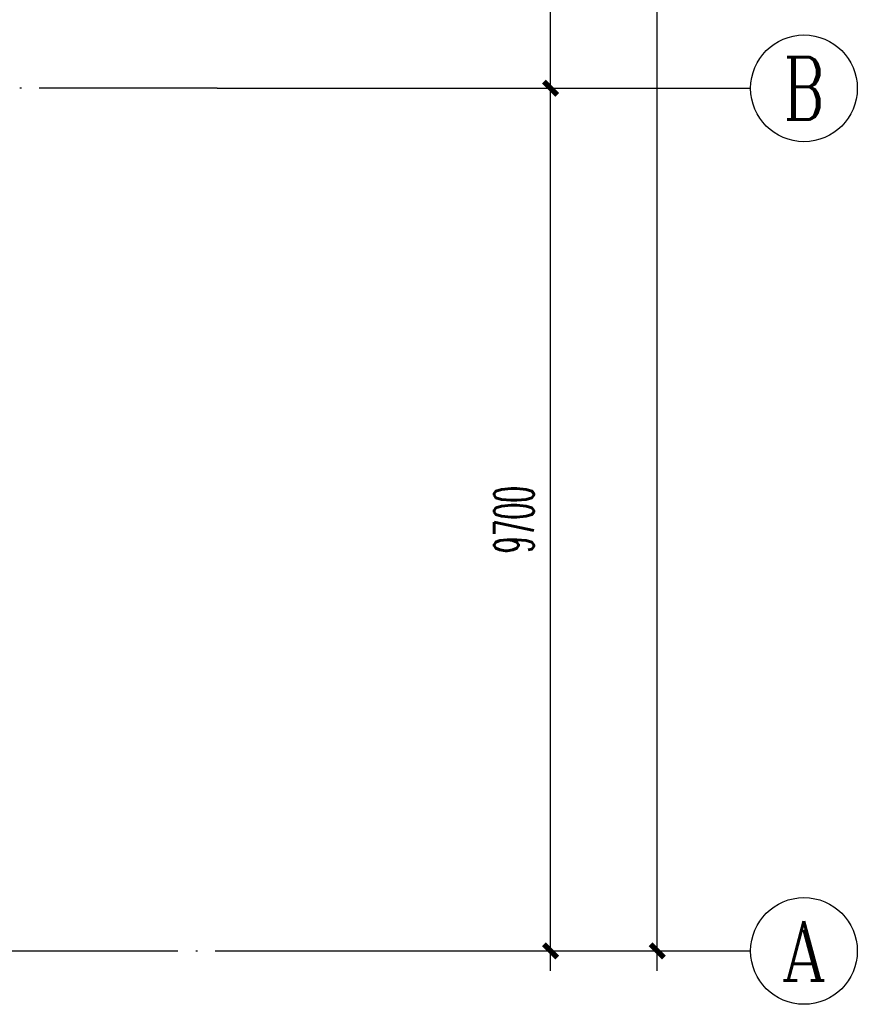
# Model space of a CAD drawing. Extents: x 1779708 to 7299578, y -1121471 to 88434.
# Tile 54 of 256: x 4214497 to 4223917, y -1061443 to -1050372. Entities that reach past the tile are written whole.
import ezdxf
from ezdxf.enums import TextEntityAlignment as Align

# ---------------------------------------------------------------- set-up
doc = ezdxf.new("R2010")
doc.units = 0
doc.header["$LTSCALE"] = 1000
doc.header["$MEASUREMENT"] = 0
doc.linetypes.add('DOTE', pattern=[2.42, 2, -0.2, 0.02, -0.2])
doc.layers.get('0').update_dxf_attribs({"linetype": 'CONTINUOUS'})
doc.layers.get('Defpoints').update_dxf_attribs({"linetype": 'CONTINUOUS'})
for name, color, linetype in [('AXIS', 3, 'CONTINUOUS'), ('AXIS_TEXT', 7, 'CONTINUOUS'), ('DOTE', 1, 'DOTE')]:
    doc.layers.add(name, color=color, linetype=linetype)
doc.styles.add('_TCH_AXIS', font='COMPLEX', dxfattribs={"bigfont": 'GBCBIG'})
doc.styles.add('_TCH_DIM_T3', font='SIMPLEX.shx', dxfattribs={"width": 0.494118, "bigfont": 'GBCBIG.shx'})
doc.styles.add('COMPLEX', font='COMPLEX')
doc.dimstyles.new('_TCH_ARCH&&150', dxfattribs={"dimtxt": 446.25, "dimasz": 150, "dimexe": 375, "dimexo": 450, "dimgap": 189.375, "dimtad": 1, "dimdec": 0, "dimzin": 0, "dimdsep": 46, "dimtxsty": '_TCH_DIM_T3', "dimblk": 'ARCHTICK', "dimcen": 0.09, "dimdle": 225, "dimclrt": 7, "dimazin": 2, "dimtfac": 1, "dimtdec": 0, "dimtix": 1, "dimtmove": 2, "dimatfit": 3, "dimfxl": 250, "dimtolj": 1, "dimtzin": 0, "dimarcsym": 0})

# ---------------------------------------------------------------- blocks, each defined once
blk = doc.blocks.new('_AXISO')
blk.add_circle((0, 0), 0.5)
at = {"layer": 'AXIS_TEXT', "style": 'COMPLEX', "width": 1.041667}
blk.add_attdef('A', text='', height=0.56, dxfattribs=at).set_placement((-0.25, -0.28), (0.25, -0.28), align=Align.FIT)
blk = doc.blocks.new('_ArchTick')
at = {"color": 0, "linetype": 'ByBlock', "const_width": 0.4}
blk.add_lwpolyline([(-0.5, -0.5), (0.5, 0.5)], dxfattribs=at)
blk = doc.blocks.new('*D4573')
at = {"layer": 'AXIS', "color": 0, "lineweight": -2, "transparency": 16777216}
for p, q in [((4221667, -1061068), (4221667, -922618)), ((4217167, -922843), (4222042, -922843)), ((4217167, -1060843), (4222042, -1060843))]:
    blk.add_line(p, q, dxfattribs=at)
at = {"layer": 'Defpoints', "color": 0, "transparency": 16777216}
for p in [(4216717, -922843), (4221667, -922843), (4216717, -1060843)]:
    blk.add_point(p, dxfattribs=at)
at = {"layer": 'AXIS', "color": 0, "lineweight": -2, "transparency": 16777216, "xscale": 150, "yscale": 150, "zscale": 150}
for p, rotation in [((4221667, -922843), 90), ((4221667, -1060843), 270)]:
    blk.add_blockref('_ArchTick', p, dxfattribs=dict(at, rotation=rotation))
at = {"layer": 'AXIS', "color": 7, "transparency": 16777216, "insert": (4221255, -991843), "char_height": 446.2, "attachment_point": 5, "rotation": 90, "style": '_TCH_DIM_T3'}
blk.add_mtext('\\A1;138000', dxfattribs=at)
blk = doc.blocks.new('*D4574')
at = {"layer": 'AXIS', "color": 0, "lineweight": -2, "transparency": 16777216}
for p, q in [((4220467, -1061068), (4220467, -1050918)), ((4217167, -1051143), (4220842, -1051143)), ((4217167, -1060843), (4220842, -1060843))]:
    blk.add_line(p, q, dxfattribs=at)
at = {"layer": 'Defpoints', "color": 0, "transparency": 16777216}
for p in [(4216717, -1051143), (4220467, -1051143), (4216717, -1060843)]:
    blk.add_point(p, dxfattribs=at)
at = {"layer": 'AXIS', "color": 0, "lineweight": -2, "transparency": 16777216, "xscale": 150, "yscale": 150, "zscale": 150}
for p, rotation in [((4220467, -1051143), 90), ((4220467, -1060843), 270)]:
    blk.add_blockref('_ArchTick', p, dxfattribs=dict(at, rotation=rotation))
at = {"layer": 'AXIS', "color": 7, "transparency": 16777216, "insert": (4220055, -1055993), "char_height": 446.2, "attachment_point": 5, "rotation": 90, "style": '_TCH_DIM_T3'}
blk.add_mtext('\\A1;9700', dxfattribs=at)
blk = doc.blocks.new('*D4575')
at = {"layer": 'AXIS', "color": 0, "lineweight": -2, "transparency": 16777216}
for p, q in [((4220467, -1051368), (4220467, -1047718)), ((4217167, -1047943), (4220842, -1047943)), ((4217167, -1051143), (4220842, -1051143))]:
    blk.add_line(p, q, dxfattribs=at)
at = {"layer": 'Defpoints', "color": 0, "transparency": 16777216}
for p in [(4216717, -1047943), (4220467, -1047943), (4216717, -1051143)]:
    blk.add_point(p, dxfattribs=at)
at = {"layer": 'AXIS', "color": 0, "lineweight": -2, "transparency": 16777216, "xscale": 150, "yscale": 150, "zscale": 150}
for p, rotation in [((4220467, -1047943), 90), ((4220467, -1051143), 270)]:
    blk.add_blockref('_ArchTick', p, dxfattribs=dict(at, rotation=rotation))
at = {"layer": 'AXIS', "color": 7, "transparency": 16777216, "insert": (4220055, -1049543), "char_height": 446.2, "attachment_point": 5, "rotation": 90, "style": '_TCH_DIM_T3'}
blk.add_mtext('\\A1;3200', dxfattribs=at)

msp = doc.modelspace()

# ---------------------------------------------------------------- linework, layer by layer
at = {"layer": 'AXIS'}
for p, q in [((4216717.1, -1051143.3), (4222717.1, -1051143.3)), ((4216717.1, -1060843.3), (4222717.1, -1060843.3))]:
    msp.add_line(p, q, dxfattribs=at)
at = {"layer": 'DOTE'}
for p, q in [((4216717.1, -1051143.3), (4194917.1, -1051143.3)), ((4194917.1, -1060843.3), (4216717.1, -1060843.3))]:
    msp.add_line(p, q, dxfattribs=at)

# ---------------------------------------------------------------- block references
at = {"layer": 'AXIS'}
ref = msp.add_blockref('_AXISO', (4223317.1, -1051143.3), dxfattribs=dict(at, xscale=1200, yscale=1200, zscale=1200))
ref.add_attrib('A', 'B', dxfattribs={"layer": 'AXIS_TEXT', "height": 698.9, "style": '_TCH_AXIS', "width": 0.823529}).set_placement((4223084.1, -1051492.8), (4223550.1, -1051492.8), align=Align.FIT)
ref = msp.add_blockref('_AXISO', (4223317.1, -1060843.3), dxfattribs=dict(at, xscale=1200, yscale=1200, zscale=1200))
ref.add_attrib('A', 'A', dxfattribs={"layer": 'AXIS_TEXT', "height": 668.2, "style": '_TCH_AXIS', "width": 0.888889}).set_placement((4223062.6, -1061177.4), (4223571.6, -1061177.4), align=Align.FIT)

# ---------------------------------------------------------------- dimensions: what is measured, and where the dimension line sits
for p1, p2, distance, picture, middle in [((4216717.1, -1060843.3), (4216717.1, -922843.3), -4950, '*D4573', (4221254.6, -991843.3)), ((4216717.1, -1051143.3), (4216717.1, -1047943.3), -3750, '*D4575', (4220054.6, -1049543.3)), ((4216717.1, -1060843.3), (4216717.1, -1051143.3), -3750, '*D4574', (4220054.6, -1055993.3))]:
    dim = msp.add_aligned_dim(p1=p1, p2=p2, distance=distance, dimstyle='_TCH_ARCH&&150', dxfattribs=at)
    dim.commit()
    dim.dimension.update_dxf_attribs({"geometry": picture, "text_midpoint": middle})

doc.saveas('drawing.dxf')
